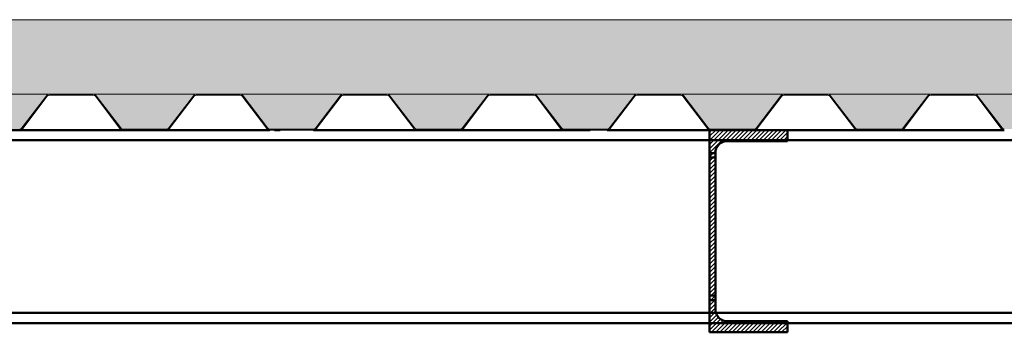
# Paper-space layout 'Layout1' of a CAD drawing. Extents: x -2 to 1243, y -36 to 596.
# Tile 28 of 132: x 332.02 to 353.47, y 152.68 to 159.48. Entities that reach past the tile are written whole.
import ezdxf

# ---------------------------------------------------------------- set-up
doc = ezdxf.new("R2010")
doc.units = 0
doc.linetypes.add('ACAD_ISO02W100', pattern=[15, 12, -3])
doc.linetypes.add('ACAD_ISO04W100', pattern=[30.5, 24, -3, 0.5, -3])
for name, color, linetype, lineweight in [('SS_2.ET-HALA_TaO-VESTAVBA_A1÷B2-P.NOSNIK', 172, 'CONTINUOUS', 50), ('SS_2.ET-HALA_TaO-VESTAVBA_A1÷B2-PODLAHA', 9, 'CONTINUOUS', 5), ('SS_2.ET-HALA_TaO-VESTAVBA_A1÷B2-TRAPEZ.PLECH', 153, 'CONTINUOUS', 18), ('SS_SRAFY', 8, 'CONTINUOUS', 18)]:
    doc.layers.add(name, color=color, linetype=linetype, lineweight=lineweight)
pattern_1 = [(45, (194.3423, 60.282), (-0.8980256, 0.8980256), []), (45, (195.2403, 60.282), (-0.8980256, 0.8980256), [1.5875, -0.3175, 0, -0.3175])]

psp = doc.layouts.get("Layout1")

# ---------------------------------------------------------------- hatches: boundary and pattern name
at = {"layer": 'SS_2.ET-HALA_TaO-VESTAVBA_A1÷B2-PODLAHA'}
h = psp.add_hatch(dxfattribs=at)
h.set_pattern_fill('ANSI35', color=252, scale=0.2, style=0)
h.set_pattern_definition(pattern_1)
h.paths.add_polyline_path([(398.1123, 159.482), (83.1423, 159.482), (83.1423, 157.862), (398.1123, 157.862)], flags=0)
h = psp.add_hatch(dxfattribs=at)
h.set_pattern_fill('ANSI35', color=252, scale=0.2, style=0)
h.set_pattern_definition(pattern_1)
h.paths.add_polyline_path([(396.6652, 157.862), (394.4202, 157.862, -0.2326123), (394.4835, 157.8291), (395.0183, 157.1277, 0.239242), (395.0686, 157.1034), (396.0184, 157.1034, 0.2392421), (396.0663, 157.1277), (396.6011, 157.8291, -0.2266449)], flags=0)
h.paths.add_polyline_path([(393.4652, 157.862), (391.2202, 157.862, -0.2326123), (391.2835, 157.8291), (391.8183, 157.1277, 0.239242), (391.8686, 157.1034), (392.8184, 157.1034, 0.2392421), (392.8663, 157.1277), (393.4011, 157.8291, -0.2266449)], flags=0)
h.paths.add_polyline_path([(390.2652, 157.862), (388.0202, 157.862, -0.2326123), (388.0835, 157.8291), (388.6183, 157.1277, 0.239242), (388.6686, 157.1034), (389.6184, 157.1034, 0.2301971), (389.6663, 157.1277), (390.2011, 157.8291, -0.2266449)], flags=0)
h.paths.add_polyline_path([(387.0652, 157.862), (384.8202, 157.862, -0.2326123), (384.8835, 157.8291), (385.4183, 157.1277, 0.239242), (385.4686, 157.1034), (386.4184, 157.1034, 0.2392421), (386.4663, 157.1277), (387.0011, 157.8291, -0.2266449)], flags=0)
h.paths.add_polyline_path([(383.8652, 157.862), (381.6202, 157.862, -0.2326123), (381.6835, 157.8291), (382.2183, 157.1277, 0.239242), (382.2686, 157.1034), (383.2184, 157.1034, 0.2392421), (383.2663, 157.1277), (383.8011, 157.8291, -0.2266449)], flags=0)
h.paths.add_polyline_path([(380.6652, 157.862), (378.4202, 157.862, -0.2326123), (378.4835, 157.8291), (379.0183, 157.1277, 0.239242), (379.0686, 157.1034), (380.0184, 157.1034, 0.2392421), (380.0663, 157.1277), (380.6011, 157.8291, -0.2266449)], flags=0)
h.paths.add_polyline_path([(377.4652, 157.862), (375.2202, 157.862, -0.2326123), (375.2835, 157.8291), (375.8183, 157.1277, 0.239242), (375.8686, 157.1034), (376.8184, 157.1034, 0.2301971), (376.8663, 157.1277), (377.4011, 157.8291, -0.2266449)], flags=0)
h.paths.add_polyline_path([(374.2652, 157.862), (372.0202, 157.862, -0.2326123), (372.0835, 157.8291), (372.6183, 157.1277, 0.239242), (372.6686, 157.1034), (373.6184, 157.1034, 0.2392421), (373.6663, 157.1277), (374.2011, 157.8291, -0.2266449)], flags=0)
h.paths.add_polyline_path([(371.0652, 157.862), (368.8202, 157.862, -0.2326123), (368.8835, 157.8291), (369.4183, 157.1277, 0.239242), (369.4686, 157.1034), (370.4184, 157.1034, 0.2392421), (370.4663, 157.1277), (371.0011, 157.8291, -0.2266449)], flags=0)
h.paths.add_polyline_path([(367.8652, 157.862), (365.6202, 157.862, -0.2326123), (365.6835, 157.8291), (366.2183, 157.1277, 0.239242), (366.2686, 157.1034), (367.2184, 157.1034, 0.2392421), (367.2663, 157.1277), (367.8011, 157.8291, -0.2266449)], flags=0)
h.paths.add_polyline_path([(364.6652, 157.862), (362.4202, 157.862, -0.2326123), (362.4835, 157.8291), (363.0183, 157.1277, 0.239242), (363.0686, 157.1034), (364.0184, 157.1034, 0.2301971), (364.0663, 157.1277), (364.6011, 157.8291, -0.2266449)], flags=0)
h.paths.add_polyline_path([(361.4652, 157.862), (359.2202, 157.862, -0.2326123), (359.2835, 157.8291), (359.8183, 157.1277, 0.239242), (359.8686, 157.1034), (360.8184, 157.1034, 0.2392421), (360.8663, 157.1277), (361.4011, 157.8291, -0.2266449)], flags=0)
h.paths.add_polyline_path([(358.2652, 157.862), (356.0202, 157.862, -0.2326123), (356.0835, 157.8291), (356.6183, 157.1277, 0.239242), (356.6686, 157.1034), (357.6184, 157.1034, 0.2392421), (357.6663, 157.1277), (358.2011, 157.8291, -0.2266449)], flags=0)
h.paths.add_polyline_path([(355.0652, 157.862), (352.8202, 157.862, -0.2326123), (352.8835, 157.8291), (353.4183, 157.1277, 0.239242), (353.4686, 157.1034), (354.4184, 157.1034, 0.2392421), (354.4663, 157.1277), (355.0011, 157.8291, -0.2266449)], flags=0)
h.paths.add_polyline_path([(351.8652, 157.862), (349.6202, 157.862, -0.2326123), (349.6835, 157.8291), (350.2183, 157.1277, 0.239242), (350.2686, 157.1034), (351.2184, 157.1034, 0.2301971), (351.2663, 157.1277), (351.8011, 157.8291, -0.2266449)], flags=0)
h.paths.add_polyline_path([(348.6652, 157.862), (346.4202, 157.862, -0.2326123), (346.4835, 157.8291), (347.0183, 157.1277, 0.239242), (347.0686, 157.1034), (348.0184, 157.1034, 0.2392421), (348.0663, 157.1277), (348.6011, 157.8291, -0.2266449)], flags=0)
h.paths.add_polyline_path([(345.4652, 157.862), (343.2202, 157.862, -0.2326123), (343.2835, 157.8291), (343.8183, 157.1277, 0.239242), (343.8686, 157.1034), (344.8184, 157.1034, 0.2392421), (344.8663, 157.1277), (345.4011, 157.8291, -0.2266449)], flags=0)
h.paths.add_polyline_path([(342.2652, 157.862), (340.0202, 157.862, -0.2326123), (340.0835, 157.8291), (340.6183, 157.1277, 0.239242), (340.6686, 157.1034), (341.6184, 157.1034, 0.2392421), (341.6663, 157.1277), (342.2011, 157.8291, -0.2266449)], flags=0)
h.paths.add_polyline_path([(339.0652, 157.862), (336.8202, 157.862, -0.2326123), (336.8835, 157.8291), (337.4183, 157.1277, 0.239242), (337.4686, 157.1034), (338.4184, 157.1034, 0.2301971), (338.4663, 157.1277), (339.0011, 157.8291, -0.2266449)], flags=0)
h.paths.add_polyline_path([(335.8652, 157.862), (333.6202, 157.862, -0.2326123), (333.6835, 157.8291), (334.2183, 157.1277, 0.239242), (334.2686, 157.1034), (335.2184, 157.1034, 0.2392421), (335.2663, 157.1277), (335.8011, 157.8291, -0.2266449)], flags=0)
h.paths.add_polyline_path([(332.6652, 157.862), (330.4202, 157.862, -0.2326123), (330.4835, 157.8291), (331.0183, 157.1277, 0.239242), (331.0686, 157.1034), (332.0184, 157.1034, 0.2392421), (332.0663, 157.1277), (332.6011, 157.8291, -0.2266449)], flags=0)
h.paths.add_polyline_path([(329.4652, 157.862), (327.2202, 157.862, -0.2326123), (327.2835, 157.8291), (327.8183, 157.1277, 0.239242), (327.8686, 157.1034), (328.8184, 157.1034, 0.2392421), (328.8663, 157.1277), (329.4011, 157.8291, -0.2266449)], flags=0)
h.paths.add_polyline_path([(326.2652, 157.862), (324.0202, 157.862, -0.2326123), (324.0835, 157.8291), (324.6183, 157.1277, 0.239242), (324.6686, 157.1034), (325.6184, 157.1034, 0.2301971), (325.6663, 157.1277), (326.2011, 157.8291, -0.2266449)], flags=0)
h.paths.add_polyline_path([(323.0652, 157.862), (320.8202, 157.862, -0.2326123), (320.8835, 157.8291), (321.4183, 157.1277, 0.239242), (321.4686, 157.1034), (322.4184, 157.1034, 0.2392421), (322.4663, 157.1277), (323.0011, 157.8291, -0.2266449)], flags=0)
h.paths.add_polyline_path([(319.8652, 157.862), (317.6202, 157.862, -0.2326123), (317.6835, 157.8291), (318.2183, 157.1277, 0.239242), (318.2686, 157.1034), (319.2184, 157.1034, 0.2392421), (319.2663, 157.1277), (319.8011, 157.8291, -0.2266449)], flags=0)
h.paths.add_polyline_path([(316.6652, 157.862), (314.4202, 157.862, -0.2326123), (314.4835, 157.8291), (315.0183, 157.1277, 0.239242), (315.0686, 157.1034), (316.0184, 157.1034, 0.2392421), (316.0663, 157.1277), (316.6011, 157.8291, -0.2266449)], flags=0)
h.paths.add_polyline_path([(303.8652, 157.862), (301.6202, 157.862, -0.2326123), (301.6835, 157.8291), (302.2183, 157.1277, 0.239242), (302.2686, 157.1034), (303.2184, 157.1034, 0.2392421), (303.2663, 157.1277), (303.8011, 157.8291, -0.2266449)], flags=0)
h.paths.add_polyline_path([(300.6652, 157.862), (298.4202, 157.862, -0.2326123), (298.4835, 157.8291), (299.0183, 157.1277, 0.239242), (299.0686, 157.1034), (300.0184, 157.1034, 0.2301971), (300.0663, 157.1277), (300.6011, 157.8291, -0.2266449)], flags=0)
h.paths.add_polyline_path([(297.4652, 157.862), (295.2202, 157.862, -0.2326123), (295.2835, 157.8291), (295.8183, 157.1277, 0.239242), (295.8686, 157.1034), (296.8184, 157.1034, 0.2392421), (296.8663, 157.1277), (297.4011, 157.8291, -0.2266449)], flags=0)
h.paths.add_polyline_path([(294.2652, 157.862), (292.0202, 157.862, -0.2326123), (292.0835, 157.8291), (292.6183, 157.1277, 0.239242), (292.6686, 157.1034), (293.6184, 157.1034, 0.2392421), (293.6663, 157.1277), (294.2011, 157.8291, -0.2266449)], flags=0)
h.paths.add_polyline_path([(291.0652, 157.862), (288.8202, 157.862, -0.2326123), (288.8835, 157.8291), (289.4183, 157.1277, 0.239242), (289.4686, 157.1034), (290.4184, 157.1034, 0.2392421), (290.4663, 157.1277), (291.0011, 157.8291, -0.2266449)], flags=0)
h.paths.add_polyline_path([(287.8652, 157.862), (285.6202, 157.862, -0.2326123), (285.6835, 157.8291), (286.2183, 157.1277, 0.239242), (286.2686, 157.1034), (287.2184, 157.1034, 0.2301971), (287.2663, 157.1277), (287.8011, 157.8291, -0.2266449)], flags=0)
h.paths.add_polyline_path([(284.6652, 157.862), (282.4202, 157.862, -0.2326123), (282.4835, 157.8291), (283.0183, 157.1277, 0.239242), (283.0686, 157.1034), (284.0184, 157.1034, 0.2392421), (284.0663, 157.1277), (284.6011, 157.8291, -0.2266449)], flags=0)
h.paths.add_polyline_path([(281.4652, 157.862), (279.2202, 157.862, -0.2326123), (279.2835, 157.8291), (279.8183, 157.1277, 0.239242), (279.8686, 157.1034), (280.8184, 157.1034, 0.2392421), (280.8663, 157.1277), (281.4011, 157.8291, -0.2266449)], flags=0)
h.paths.add_polyline_path([(278.2652, 157.862), (276.0202, 157.862, -0.2326123), (276.0835, 157.8291), (276.6183, 157.1277, 0.239242), (276.6686, 157.1034), (277.6184, 157.1034, 0.2392421), (277.6663, 157.1277), (278.2011, 157.8291, -0.2266449)], flags=0)
h.paths.add_polyline_path([(275.0652, 157.862), (272.8202, 157.862, -0.2326123), (272.8835, 157.8291), (273.4183, 157.1277, 0.239242), (273.4686, 157.1034), (274.4184, 157.1034, 0.2301971), (274.4663, 157.1277), (275.0011, 157.8291, -0.2266449)], flags=0)
h.paths.add_polyline_path([(271.8652, 157.862), (269.6202, 157.862, -0.2326123), (269.6835, 157.8291), (270.2183, 157.1277, 0.239242), (270.2686, 157.1034), (271.2184, 157.1034, 0.2392421), (271.2663, 157.1277), (271.8011, 157.8291, -0.2266449)], flags=0)
h.paths.add_polyline_path([(268.6652, 157.862), (266.4202, 157.862, -0.2326123), (266.4835, 157.8291), (267.0183, 157.1277, 0.239242), (267.0686, 157.1034), (268.0184, 157.1034, 0.2392421), (268.0663, 157.1277), (268.6011, 157.8291, -0.2266449)], flags=0)
h.paths.add_polyline_path([(265.4652, 157.862), (263.2202, 157.862, -0.2326123), (263.2835, 157.8291), (263.8183, 157.1277, 0.239242), (263.8686, 157.1034), (264.8184, 157.1034, 0.2392421), (264.8663, 157.1277), (265.4011, 157.8291, -0.2266449)], flags=0)
h.paths.add_polyline_path([(262.2652, 157.862), (260.0202, 157.862, -0.2326123), (260.0835, 157.8291), (260.6183, 157.1277, 0.239242), (260.6686, 157.1034), (261.6184, 157.1034, 0.2301971), (261.6663, 157.1277), (262.2011, 157.8291, -0.2266449)], flags=0)
h.paths.add_polyline_path([(259.0652, 157.862), (256.8202, 157.862, -0.2326123), (256.8835, 157.8291), (257.4183, 157.1277, 0.239242), (257.4686, 157.1034), (258.4184, 157.1034, 0.2392421), (258.4663, 157.1277), (259.0011, 157.8291, -0.2266449)], flags=0)
h.paths.add_polyline_path([(255.8652, 157.862), (253.6202, 157.862, -0.2326123), (253.6835, 157.8291), (254.2183, 157.1277, 0.239242), (254.2686, 157.1034), (255.2184, 157.1034, 0.2392421), (255.2663, 157.1277), (255.8011, 157.8291, -0.2266449)], flags=0)
h.paths.add_polyline_path([(252.6652, 157.862), (250.4202, 157.862, -0.2326123), (250.4835, 157.8291), (251.0183, 157.1277, 0.239242), (251.0686, 157.1034), (252.0184, 157.1034, 0.2392421), (252.0663, 157.1277), (252.6011, 157.8291, -0.2266449)], flags=0)
h.paths.add_polyline_path([(249.4652, 157.862), (247.2202, 157.862, -0.2326123), (247.2835, 157.8291), (247.8183, 157.1277, 0.239242), (247.8686, 157.1034), (248.8184, 157.1034, 0.2301971), (248.8663, 157.1277), (249.4011, 157.8291, -0.2266449)], flags=0)
h.paths.add_polyline_path([(246.2652, 157.862), (244.0202, 157.862, -0.2326123), (244.0835, 157.8291), (244.6183, 157.1277, 0.239242), (244.6686, 157.1034), (245.6184, 157.1034, 0.2392421), (245.6663, 157.1277), (246.2011, 157.8291, -0.2266449)], flags=0)
h.paths.add_polyline_path([(243.0652, 157.862), (240.8202, 157.862, -0.2326123), (240.8835, 157.8291), (241.4183, 157.1277, 0.239242), (241.4686, 157.1034), (242.4184, 157.1034, 0.2392421), (242.4663, 157.1277), (243.0011, 157.8291, -0.2266449)], flags=0)
h.paths.add_polyline_path([(239.8652, 157.862), (237.6202, 157.862, -0.2326123), (237.6835, 157.8291), (238.2183, 157.1277, 0.239242), (238.2686, 157.1034), (239.2184, 157.1034, 0.2392421), (239.2663, 157.1277), (239.8011, 157.8291, -0.2266449)], flags=0)
h.paths.add_polyline_path([(236.6652, 157.862), (234.4202, 157.862, -0.2326123), (234.4835, 157.8291), (235.0183, 157.1277, 0.239242), (235.0686, 157.1034), (236.0184, 157.1034, 0.2301971), (236.0663, 157.1277), (236.6011, 157.8291, -0.2266449)], flags=0)
h.paths.add_polyline_path([(233.4652, 157.862), (231.2202, 157.862, -0.2326123), (231.2835, 157.8291), (231.8183, 157.1277, 0.239242), (231.8686, 157.1034), (232.8184, 157.1034, 0.2392421), (232.8663, 157.1277), (233.4011, 157.8291, -0.2266449)], flags=0)
h.paths.add_polyline_path([(230.2652, 157.862), (228.0202, 157.862, -0.2326123), (228.0835, 157.8291), (228.6183, 157.1277, 0.239242), (228.6686, 157.1034), (229.6184, 157.1034, 0.2392421), (229.6663, 157.1277), (230.2011, 157.8291, -0.2266449)], flags=0)
h.paths.add_polyline_path([(227.0652, 157.862), (224.8202, 157.862, -0.2326123), (224.8835, 157.8291), (225.4183, 157.1277, 0.239242), (225.4686, 157.1034), (226.4184, 157.1034, 0.2392421), (226.4663, 157.1277), (227.0011, 157.8291, -0.2266449)], flags=0)
h.paths.add_polyline_path([(223.8652, 157.862), (221.6202, 157.862, -0.2326123), (221.6835, 157.8291), (222.2183, 157.1277, 0.239242), (222.2686, 157.1034), (223.2184, 157.1034, 0.2301971), (223.2663, 157.1277), (223.8011, 157.8291, -0.2266449)], flags=0)
h.paths.add_polyline_path([(220.6652, 157.862), (218.4202, 157.862, -0.2326123), (218.4835, 157.8291), (219.0183, 157.1277, 0.239242), (219.0686, 157.1034), (220.0184, 157.1034, 0.2392421), (220.0663, 157.1277), (220.6011, 157.8291, -0.2266449)], flags=0)
h.paths.add_polyline_path([(217.4652, 157.862), (215.2202, 157.862, -0.2326123), (215.2835, 157.8291), (215.8183, 157.1277, 0.239242), (215.8686, 157.1034), (216.8184, 157.1034, 0.2392421), (216.8663, 157.1277), (217.4011, 157.8291, -0.2266449)], flags=0)
h.paths.add_polyline_path([(214.2652, 157.862), (212.0202, 157.862, -0.2326123), (212.0835, 157.8291), (212.6183, 157.1277, 0.239242), (212.6686, 157.1034), (213.6184, 157.1034, 0.2392421), (213.6663, 157.1277), (214.2011, 157.8291, -0.2266449)], flags=0)
h.paths.add_polyline_path([(211.0652, 157.862), (208.8202, 157.862, -0.2326123), (208.8835, 157.8291), (209.4183, 157.1277, 0.239242), (209.4686, 157.1034), (210.4184, 157.1034, 0.2301971), (210.4663, 157.1277), (211.0011, 157.8291, -0.2266449)], flags=0)
h.paths.add_polyline_path([(207.8652, 157.862), (205.6202, 157.862, -0.2326123), (205.6835, 157.8291), (206.2183, 157.1277, 0.239242), (206.2686, 157.1034), (207.2184, 157.1034, 0.2392421), (207.2663, 157.1277), (207.8011, 157.8291, -0.2266449)], flags=0)
h.paths.add_polyline_path([(204.6652, 157.862), (202.4202, 157.862, -0.2326123), (202.4835, 157.8291), (203.0183, 157.1277, 0.239242), (203.0686, 157.1034), (204.0184, 157.1034, 0.2392421), (204.0663, 157.1277), (204.6011, 157.8291, -0.2266449)], flags=0)
h.paths.add_polyline_path([(201.4652, 157.862), (199.2202, 157.862, -0.2326123), (199.2835, 157.8291), (199.8183, 157.1277, 0.239242), (199.8686, 157.1034), (200.8184, 157.1034, 0.2392421), (200.8663, 157.1277), (201.4011, 157.8291, -0.2266449)], flags=0)
h.paths.add_polyline_path([(188.6652, 157.862), (186.4202, 157.862, -0.2326123), (186.4835, 157.8291), (187.0183, 157.1277, 0.239242), (187.0686, 157.1034), (188.0184, 157.1034, 0.2392421), (188.0663, 157.1277), (188.6011, 157.8291, -0.2266449)], flags=0)
h.paths.add_polyline_path([(185.4652, 157.862), (183.2202, 157.862, -0.2326123), (183.2835, 157.8291), (183.8183, 157.1277, 0.239242), (183.8686, 157.1034), (184.8184, 157.1034, 0.2301971), (184.8663, 157.1277), (185.4011, 157.8291, -0.2266449)], flags=0)
h.paths.add_polyline_path([(182.2652, 157.862), (180.0202, 157.862, -0.2326123), (180.0835, 157.8291), (180.6183, 157.1277, 0.239242), (180.6686, 157.1034), (181.6184, 157.1034, 0.2392421), (181.6663, 157.1277), (182.2011, 157.8291, -0.2266449)], flags=0)
h.paths.add_polyline_path([(179.0652, 157.862), (176.8202, 157.862, -0.2326123), (176.8835, 157.8291), (177.4183, 157.1277, 0.239242), (177.4686, 157.1034), (178.4184, 157.1034, 0.2392421), (178.4663, 157.1277), (179.0011, 157.8291, -0.2266449)], flags=0)
h.paths.add_polyline_path([(175.8652, 157.862), (173.6202, 157.862, -0.2326123), (173.6835, 157.8291), (174.2183, 157.1277, 0.239242), (174.2686, 157.1034), (175.2184, 157.1034, 0.2392421), (175.2663, 157.1277), (175.8011, 157.8291, -0.2266449)], flags=0)
h.paths.add_polyline_path([(172.6652, 157.862), (170.4202, 157.862, -0.2326123), (170.4835, 157.8291), (171.0183, 157.1277, 0.239242), (171.0686, 157.1034), (172.0184, 157.1034, 0.2301971), (172.0663, 157.1277), (172.6011, 157.8291, -0.2266449)], flags=0)
h.paths.add_polyline_path([(169.4652, 157.862), (167.2202, 157.862, -0.2326123), (167.2835, 157.8291), (167.8183, 157.1277, 0.239242), (167.8686, 157.1034), (168.8184, 157.1034, 0.2392421), (168.8663, 157.1277), (169.4011, 157.8291, -0.2266449)], flags=0)
h.paths.add_polyline_path([(166.2652, 157.862), (164.0202, 157.862, -0.2326123), (164.0835, 157.8291), (164.6183, 157.1277, 0.239242), (164.6686, 157.1034), (165.6184, 157.1034, 0.2392421), (165.6663, 157.1277), (166.2011, 157.8291, -0.2266449)], flags=0)
h.paths.add_polyline_path([(163.0652, 157.862), (160.8202, 157.862, -0.2326123), (160.8835, 157.8291), (161.4183, 157.1277, 0.239242), (161.4686, 157.1034), (162.4184, 157.1034, 0.2392421), (162.4663, 157.1277), (163.0011, 157.8291, -0.2266449)], flags=0)
h.paths.add_polyline_path([(159.8652, 157.862), (157.6202, 157.862, -0.2326123), (157.6835, 157.8291), (158.2183, 157.1277, 0.239242), (158.2686, 157.1034), (159.2184, 157.1034, 0.2301971), (159.2663, 157.1277), (159.8011, 157.8291, -0.2266449)], flags=0)
h.paths.add_polyline_path([(156.6652, 157.862), (154.4202, 157.862, -0.2326123), (154.4835, 157.8291), (155.0183, 157.1277, 0.239242), (155.0686, 157.1034), (156.0184, 157.1034, 0.2392421), (156.0663, 157.1277), (156.6011, 157.8291, -0.2266449)], flags=0)
h.paths.add_polyline_path([(153.4652, 157.862), (151.2202, 157.862, -0.2326123), (151.2835, 157.8291), (151.8183, 157.1277, 0.239242), (151.8686, 157.1034), (152.8184, 157.1034, 0.2392421), (152.8663, 157.1277), (153.4011, 157.8291, -0.2266449)], flags=0)
h.paths.add_polyline_path([(150.2652, 157.862), (148.0202, 157.862, -0.2326123), (148.0835, 157.8291), (148.6183, 157.1277, 0.239242), (148.6686, 157.1034), (149.6184, 157.1034, 0.2392421), (149.6663, 157.1277), (150.2011, 157.8291, -0.2266449)], flags=0)
h.paths.add_polyline_path([(147.0652, 157.862), (144.8202, 157.862, -0.2326123), (144.8835, 157.8291), (145.4183, 157.1277, 0.239242), (145.4686, 157.1034), (146.4184, 157.1034, 0.2301971), (146.4663, 157.1277), (147.0011, 157.8291, -0.2266449)], flags=0)
h.paths.add_polyline_path([(143.8652, 157.862), (141.6202, 157.862, -0.2326123), (141.6835, 157.8291), (142.2183, 157.1277, 0.239242), (142.2686, 157.1034), (143.2184, 157.1034, 0.2392421), (143.2663, 157.1277), (143.8011, 157.8291, -0.2266449)], flags=0)
h.paths.add_polyline_path([(140.6652, 157.862), (138.4202, 157.862, -0.2326123), (138.4835, 157.8291), (139.0183, 157.1277, 0.239242), (139.0686, 157.1034), (140.0184, 157.1034, 0.2392421), (140.0663, 157.1277), (140.6011, 157.8291, -0.2266449)], flags=0)
h.paths.add_polyline_path([(137.4652, 157.862), (135.2202, 157.862, -0.2326123), (135.2835, 157.8291), (135.8183, 157.1277, 0.239242), (135.8686, 157.1034), (136.8184, 157.1034, 0.2392421), (136.8663, 157.1277), (137.4011, 157.8291, -0.2266449)], flags=0)
h.paths.add_polyline_path([(134.2652, 157.862), (132.0202, 157.862, -0.2326123), (132.0835, 157.8291), (132.6183, 157.1277, 0.239242), (132.6686, 157.1034), (133.6184, 157.1034, 0.2301971), (133.6663, 157.1277), (134.2011, 157.8291, -0.2266449)], flags=0)
h.paths.add_polyline_path([(131.0652, 157.862), (128.8202, 157.862, -0.2326123), (128.8835, 157.8291), (129.4183, 157.1277, 0.239242), (129.4686, 157.1034), (130.4184, 157.1034, 0.2392421), (130.4663, 157.1277), (131.0011, 157.8291, -0.2266449)], flags=0)
h.paths.add_polyline_path([(127.8652, 157.862), (125.6202, 157.862, -0.2326123), (125.6835, 157.8291), (126.2183, 157.1277, 0.239242), (126.2686, 157.1034), (127.2184, 157.1034, 0.2392421), (127.2663, 157.1277), (127.8011, 157.8291, -0.2266449)], flags=0)
h.paths.add_polyline_path([(124.6652, 157.862), (122.4202, 157.862, -0.2326123), (122.4835, 157.8291), (123.0183, 157.1277, 0.239242), (123.0686, 157.1034), (124.0184, 157.1034, 0.2392421), (124.0663, 157.1277), (124.6011, 157.8291, -0.2266449)], flags=0)
h.paths.add_polyline_path([(121.4652, 157.862), (119.2202, 157.862, -0.2326123), (119.2835, 157.8291), (119.8183, 157.1277, 0.239242), (119.8686, 157.1034), (120.8184, 157.1034, 0.2301971), (120.8663, 157.1277), (121.4011, 157.8291, -0.2266449)], flags=0)
h.paths.add_polyline_path([(118.2652, 157.862), (116.0202, 157.862, -0.2326123), (116.0835, 157.8291), (116.6183, 157.1277, 0.239242), (116.6686, 157.1034), (117.6184, 157.1034, 0.2392421), (117.6663, 157.1277), (118.2011, 157.8291, -0.2266449)], flags=0)
h.paths.add_polyline_path([(115.0652, 157.862), (112.8202, 157.862, -0.2326123), (112.8835, 157.8291), (113.4183, 157.1277, 0.239242), (113.4686, 157.1034), (114.4184, 157.1034, 0.2392421), (114.4663, 157.1277), (115.0011, 157.8291, -0.2266449)], flags=0)
h.paths.add_polyline_path([(111.8652, 157.862), (109.6202, 157.862, -0.2326123), (109.6835, 157.8291), (110.2183, 157.1277, 0.239242), (110.2686, 157.1034), (111.2184, 157.1034, 0.2392421), (111.2663, 157.1277), (111.8011, 157.8291, -0.2266449)], flags=0)
h.paths.add_polyline_path([(108.6652, 157.862), (106.4202, 157.862, -0.2326123), (106.4835, 157.8291), (107.0183, 157.1277, 0.239242), (107.0686, 157.1034), (108.0184, 157.1034, 0.2301971), (108.0663, 157.1277), (108.6011, 157.8291, -0.2266449)], flags=0)
h.paths.add_polyline_path([(105.4652, 157.862), (103.2202, 157.862, -0.2326123), (103.2835, 157.8291), (103.8183, 157.1277, 0.239242), (103.8686, 157.1034), (104.8184, 157.1034, 0.2392421), (104.8663, 157.1277), (105.4011, 157.8291, -0.2266449)], flags=0)
h.paths.add_polyline_path([(102.2652, 157.862), (100.0202, 157.862, -0.2326123), (100.0835, 157.8291), (100.6183, 157.1277, 0.239242), (100.6686, 157.1034), (101.6184, 157.1034, 0.2392421), (101.6663, 157.1277), (102.2011, 157.8291, -0.2266449)], flags=0)
h.paths.add_polyline_path([(99.0652, 157.862), (96.8202, 157.862, -0.2326123), (96.8835, 157.8291), (97.4183, 157.1277, 0.239242), (97.4686, 157.1034), (98.4184, 157.1034, 0.2392421), (98.4663, 157.1277), (99.0011, 157.8291, -0.2266449)], flags=0)
h.paths.add_polyline_path([(95.8652, 157.862), (93.6202, 157.862, -0.2326123), (93.6835, 157.8291), (94.2183, 157.1277, 0.239242), (94.2686, 157.1034), (95.2184, 157.1034, 0.2301971), (95.2663, 157.1277), (95.8011, 157.8291, -0.2266449)], flags=0)
h.paths.add_polyline_path([(398.1123, 157.2668), (398.1123, 157.862), (397.6202, 157.862, -0.2326123), (397.6835, 157.8291)], flags=0)
h.paths.add_polyline_path([(195.0652, 157.862), (192.8202, 157.862, -0.2326123), (192.8835, 157.8291), (193.4183, 157.1277, 0.239242), (193.4686, 157.1034), (194.4184, 157.1034, 0.2392421), (194.4663, 157.1277), (195.0011, 157.8291, -0.2266449)], flags=0)
h.paths.add_polyline_path([(308.6686, 157.1034), (309.6184, 157.1034, 0.2392421), (309.6663, 157.1277), (310.2011, 157.8291, -0.2266449), (310.2652, 157.862), (308.0202, 157.862, -0.2326123), (308.0835, 157.8291), (308.6183, 157.1277, 0.239242)], flags=0)
h.paths.add_polyline_path([(90.4835, 157.8291), (91.0183, 157.1277, 0.239242), (91.0686, 157.1034), (92.0184, 157.1034, 0.2392421), (92.0663, 157.1277), (92.6011, 157.8291, -0.2266449), (92.6652, 157.862), (90.4202, 157.862, -0.2326123)], flags=0)
h.paths.add_polyline_path([(89.4652, 157.862), (87.2202, 157.862, -0.2326123), (87.2835, 157.8291), (87.8183, 157.1277, 0.239242), (87.8686, 157.1034), (88.8184, 157.1034, 0.2392421), (88.8663, 157.1277), (89.4011, 157.8291, -0.2266449)], flags=0)
h.paths.add_polyline_path([(86.2652, 157.862), (84.0202, 157.862, -0.2326123), (84.0835, 157.8291), (84.6183, 157.1277, 0.239242), (84.6686, 157.1034), (85.6184, 157.1034, 0.2392421), (85.6663, 157.1277), (86.2011, 157.8291, -0.2266449)], flags=0)
h.paths.add_polyline_path([(197.6663, 157.1277), (198.2011, 157.8291, -0.2266449), (198.2652, 157.862), (196.0202, 157.862, -0.2326123), (196.0835, 157.8291), (196.6183, 157.1277, 0.239242), (196.6686, 157.1034), (197.6184, 157.1034, 0.2301971)], flags=0)
h.paths.add_polyline_path([(191.8652, 157.862), (189.6202, 157.862, -0.2326123), (189.6835, 157.8291), (190.2183, 157.1277, 0.239242), (190.2686, 157.1034), (191.2184, 157.1034, 0.2392421), (191.2663, 157.1277), (191.8011, 157.8291, -0.2266449)], flags=0)
h.paths.add_polyline_path([(311.2835, 157.8291), (311.8183, 157.1277, 0.239242), (311.8686, 157.1034), (312.8184, 157.1034, 0.2301971), (312.8663, 157.1277), (313.4011, 157.8291, -0.2266449), (313.4652, 157.862), (311.2202, 157.862, -0.2326123)], flags=0)
h.paths.add_polyline_path([(305.4686, 157.1034), (306.4184, 157.1034, 0.2392421), (306.4663, 157.1277), (307.0011, 157.8291, -0.2266449), (307.0652, 157.862), (304.8202, 157.862, -0.2326123), (304.8835, 157.8291), (305.4183, 157.1277, 0.239242)], flags=0)
at = {"layer": 'SS_SRAFY'}
h = psp.add_hatch(dxfattribs=at)
h.set_pattern_fill('ANSI31', color=5, scale=0.02, style=0)
h.set_pattern_definition([(45, (194.34228, 60.281964), (-0.04490128, 0.04490128), [])])
h.paths.add_polyline_path([(347.0423, 152.682), (348.7423, 152.682), (348.7423, 152.922), (347.4323, 152.922, -0.4142136), (347.1723, 153.182), (347.1723, 156.582, -0.4142136), (347.4323, 156.842), (348.7423, 156.842), (348.7423, 157.082), (347.0423, 157.082)], flags=0)

# ---------------------------------------------------------------- linework, layer by layer
at = {"layer": 'SS_2.ET-HALA_TaO-VESTAVBA_A1÷B2-P.NOSNIK', "color": 7, "linetype": 'ACAD_ISO04W100', "ltscale": 0.25}
psp.add_line((307.9423, 157.082), (421.6423, 157.082), dxfattribs=at)
psp.add_line((307.9423, 157.082), (421.6423, 157.082), dxfattribs=at)
at = {"layer": 'SS_2.ET-HALA_TaO-VESTAVBA_A1÷B2-P.NOSNIK', "color": 1, "linetype": 'Continuous', "ltscale": 0.25}
for p, q in [((332.0184, 157.082), (334.2661, 157.082)), ((335.2184, 157.082), (337.4661, 157.082)), ((338.4184, 157.082), (340.6661, 157.082)), ((341.6184, 157.082), (343.8661, 157.082)), ((344.8184, 157.082), (347.0423, 157.082)), ((347.0423, 157.082), (348.7423, 157.082)), ((347.0423, 157.082), (347.0423, 152.682)), ((348.7423, 157.082), (350.2661, 157.082)), ((348.7423, 156.842), (348.7423, 157.082)), ((351.2184, 157.082), (353.4661, 157.082)), ((313.2423, 156.862), (347.0423, 156.862)), ((347.4323, 156.842), (348.7423, 156.842)), ((348.7423, 156.862), (380.7423, 156.862)), ((347.1723, 153.182), (347.1723, 156.582)), ((311.7054, 153.102), (347.0423, 153.102)), ((347.2054, 153.102), (382.2791, 153.102)), ((313.2423, 152.882), (347.0423, 152.882)), ((348.7423, 152.922), (347.4323, 152.922)), ((348.7423, 152.682), (348.7423, 152.922)), ((348.7423, 152.882), (380.7423, 152.882)), ((347.0423, 152.682), (348.7423, 152.682))]:
    psp.add_line(p, q, dxfattribs=at)
at = {"layer": 'SS_2.ET-HALA_TaO-VESTAVBA_A1÷B2-P.NOSNIK', "color": 3, "linetype": 'ACAD_ISO02W100', "ltscale": 0.25}
for p, q in [((347.0423, 156.862), (348.7423, 156.862)), ((347.1723, 156.582), (347.0423, 156.582)), ((347.1723, 156.482), (347.0423, 156.482)), ((347.0423, 153.482), (347.1723, 153.482)), ((347.0423, 153.382), (347.1723, 153.382)), ((347.0423, 153.102), (347.2054, 153.102)), ((347.0423, 152.882), (348.7423, 152.882))]:
    psp.add_line(p, q, dxfattribs=at)
at = {"layer": 'SS_2.ET-HALA_TaO-VESTAVBA_A1÷B2-P.NOSNIK', "color": 1, "linetype": 'Continuous', "ltscale": 0.25, "extrusion": (-1.40106e-13, 5.80189e-14, -1)}
psp.add_arc((-347.4323, 156.582), 0.26, 0, 90, dxfattribs=at)
at = {"layer": 'SS_2.ET-HALA_TaO-VESTAVBA_A1÷B2-P.NOSNIK', "color": 1, "linetype": 'Continuous', "ltscale": 0.25, "extrusion": (-1.40106e-13, -5.78965e-14, -1)}
psp.add_arc((-347.4323, 153.182), 0.26, 270, 0, dxfattribs=at)
at = {"layer": 'SS_2.ET-HALA_TaO-VESTAVBA_A1÷B2-PODLAHA', "color": 9, "linetype": 'Continuous', "ltscale": 0.25}
for p, q in [((398.1123, 159.482), (83.1423, 159.482)), ((398.1123, 157.862), (83.1423, 157.862)), ((332.0663, 157.1277), (332.6011, 157.8291)), ((335.2663, 157.1277), (335.8011, 157.8291)), ((339.0011, 157.8291), (338.4663, 157.1277)), ((341.6663, 157.1277), (342.2011, 157.8291)), ((344.8663, 157.1277), (345.4011, 157.8291)), ((348.0663, 157.1277), (348.6011, 157.8291)), ((351.8011, 157.8291), (351.2663, 157.1277)), ((344.8184, 157.1034), (343.8661, 157.1034)), ((348.0184, 157.1034), (347.0661, 157.1034)), ((351.2184, 157.1034), (350.2661, 157.1034))]:
    psp.add_line(p, q, dxfattribs=at)
at = {"layer": 'SS_2.ET-HALA_TaO-VESTAVBA_A1÷B2-PODLAHA', "color": 9, "linetype": 'Continuous', "ltscale": 0.25, "extrusion": (-1.83697e-16, 6.12323e-17, -1)}
for centre, start in [((-332.6676, 157.7784), 37.32743), ((-339.0676, 157.7784), 37.32746), ((-342.2676, 157.7784), 37.32742), ((-345.4676, 157.7784), 37.32746)]:
    psp.add_arc(centre, 0.0836, start, 88.98538, dxfattribs=at)
at = {"layer": 'SS_2.ET-HALA_TaO-VESTAVBA_A1÷B2-PODLAHA', "color": 9, "linetype": 'Continuous', "ltscale": 0.25, "extrusion": (-3.28586e-13, 2.87188e-13, -1)}
for centre, start in [((-335.8676, 157.7784), 37.32742), ((-351.8676, 157.7784), 37.32743)]:
    psp.add_arc(centre, 0.0836, start, 88.98538, dxfattribs=at)
at = {"layer": 'SS_2.ET-HALA_TaO-VESTAVBA_A1÷B2-PODLAHA', "color": 9, "linetype": 'Continuous', "ltscale": 0.25}
for centre, radius, start, end in [((343.2184, 157.7812), 0.0807, 36.34533, 89.96573), ((346.4184, 157.7812), 0.0807, 36.34533, 89.96574), ((349.6184, 157.7812), 0.0807, 36.34533, 89.96573), ((334.2674, 157.1651), 0.0617, 217.3274, 268.85395), ((337.4674, 157.1651), 0.0617, 217.3274, 268.85395), ((338.4174, 157.1648), 0.0613, 270.98235, 322.8363), ((340.6674, 157.1651), 0.0617, 217.32743, 268.85395), ((341.6184, 157.1627), 0.0593, 270.00002, 323.81866), ((343.8674, 157.1651), 0.0617, 217.32742, 268.85395), ((344.8184, 157.1627), 0.0593, 270.00002, 323.81866), ((347.0674, 157.1651), 0.0617, 217.32742, 268.85395), ((348.0184, 157.1627), 0.0593, 270.00002, 323.81866), ((350.2674, 157.1651), 0.0617, 217.32742, 268.85395), ((351.2174, 157.1648), 0.0613, 270.98235, 322.8363), ((353.4674, 157.1651), 0.0617, 217.32742, 268.85395)]:
    psp.add_arc(centre, radius, start, end, dxfattribs=at)
at = {"layer": 'SS_2.ET-HALA_TaO-VESTAVBA_A1÷B2-PODLAHA', "color": 9, "linetype": 'Continuous', "ltscale": 0.25, "extrusion": (3.28218e-13, -2.87066e-13, -1)}
psp.add_arc((-348.6676, 157.7784), 0.0836, 37.32742, 88.98538, dxfattribs=at)
at = {"layer": 'SS_2.ET-HALA_TaO-VESTAVBA_A1÷B2-TRAPEZ.PLECH', "color": 5, "linetype": 'Continuous', "ltscale": 0.25}
for p, q in [((332.7423, 157.862), (332.7423, 157.8405)), ((333.5423, 157.8405), (333.5423, 157.862)), ((351.9423, 157.862), (351.9423, 157.8405)), ((352.7423, 157.8405), (352.7423, 157.862)), ((332.6011, 157.8291), (332.0663, 157.1277)), ((332.0834, 157.1148), (332.6183, 157.8162)), ((332.6661, 157.8405), (333.5423, 157.8405)), ((333.5423, 157.8405), (333.6184, 157.8405)), ((333.6663, 157.8162), (334.2011, 157.1148)), ((334.2183, 157.1277), (333.6834, 157.8291)), ((335.8011, 157.8291), (335.2663, 157.1277)), ((335.2834, 157.1148), (335.8183, 157.8162)), ((335.8661, 157.8405), (336.8184, 157.8405)), ((336.8663, 157.8162), (337.4011, 157.1148)), ((337.4183, 157.1277), (336.8834, 157.8291)), ((338.4834, 157.1148), (339.0183, 157.8162)), ((339.0661, 157.8405), (340.0184, 157.8405)), ((340.0663, 157.8162), (340.6011, 157.1148)), ((340.6183, 157.1277), (340.0834, 157.8291)), ((341.6834, 157.1148), (342.2183, 157.8162)), ((342.2661, 157.8405), (343.2184, 157.8405)), ((343.2663, 157.8162), (343.8011, 157.1148)), ((343.8183, 157.1277), (343.2834, 157.8291)), ((344.8834, 157.1148), (345.4183, 157.8162)), ((345.4661, 157.8405), (346.4184, 157.8405)), ((346.4663, 157.8162), (347.0011, 157.1148)), ((347.0183, 157.1277), (346.4834, 157.8291)), ((348.0834, 157.1148), (348.6183, 157.8162)), ((348.6661, 157.8405), (349.6184, 157.8405)), ((349.6663, 157.8162), (350.2011, 157.1148)), ((350.2183, 157.1277), (349.6834, 157.8291)), ((351.2834, 157.1148), (351.8183, 157.8162)), ((351.8661, 157.8405), (352.7423, 157.8405)), ((352.7423, 157.8405), (352.8184, 157.8405)), ((352.8663, 157.8162), (353.4011, 157.1148)), ((353.4183, 157.1277), (352.8834, 157.8291)), ((335.2184, 157.1034), (334.2661, 157.1034)), ((334.2661, 157.082), (335.2184, 157.082)), ((338.4184, 157.1034), (337.4661, 157.1034)), ((337.4661, 157.082), (338.4184, 157.082)), ((341.6184, 157.1034), (340.6661, 157.1034)), ((340.6661, 157.082), (341.6184, 157.082)), ((343.8661, 157.082), (344.8184, 157.082)), ((350.2661, 157.082), (351.2184, 157.082))]:
    psp.add_line(p, q, dxfattribs=at)
for centre, radius, start, end in [((332.6661, 157.7812), 0.0807, 90, 143.65479), ((333.6184, 157.7812), 0.0807, 36.34521, 90), ((335.8661, 157.7812), 0.0807, 90, 143.65479), ((336.8184, 157.7812), 0.0807, 36.34521, 90), ((339.0661, 157.7812), 0.0807, 90, 143.65479), ((340.0184, 157.7812), 0.0807, 36.34521, 90), ((342.2661, 157.7812), 0.0807, 90, 143.65479), ((345.4661, 157.7812), 0.0807, 90, 143.65479), ((348.6661, 157.7812), 0.0807, 90, 143.65479), ((351.8661, 157.7812), 0.0807, 90, 143.65479), ((352.8184, 157.7812), 0.0807, 36.34521, 90), ((332.0184, 157.1627), 0.0593, 270.00002, 323.81847), ((332.0184, 157.1627), 0.0807, 270, 323.65479), ((334.2661, 157.1627), 0.0807, 216.34521, 270), ((335.2184, 157.1627), 0.0593, 270.00002, 323.81847), ((335.2184, 157.1627), 0.0807, 270, 323.65479), ((337.4661, 157.1627), 0.0807, 216.34521, 270), ((338.4184, 157.1627), 0.0807, 270, 323.65479), ((340.6661, 157.1627), 0.0807, 216.34521, 270), ((341.6184, 157.1627), 0.0807, 270, 323.65479), ((343.8661, 157.1627), 0.0807, 216.34521, 270), ((344.8184, 157.1627), 0.0807, 270, 323.65479), ((347.0661, 157.1627), 0.0807, 216.34521, 270), ((348.0184, 157.1627), 0.0807, 270, 323.65479), ((350.2661, 157.1627), 0.0807, 216.34521, 270), ((351.2184, 157.1627), 0.0807, 270, 323.65479), ((353.4661, 157.1627), 0.0807, 216.34521, 270)]:
    psp.add_arc(centre, radius, start, end, dxfattribs=at)
at = {"layer": 'SS_2.ET-HALA_TaO-VESTAVBA_A1÷B2-TRAPEZ.PLECH', "color": 5, "linetype": 'Continuous', "ltscale": 0.25, "extrusion": (1.40204e-12, -1.2014e-12, -1)}
for centre in [(-332.6661, 157.7812), (-335.8661, 157.7812)]:
    psp.add_arc(centre, 0.0593, 36.18153, 90, dxfattribs=at)
at = {"layer": 'SS_2.ET-HALA_TaO-VESTAVBA_A1÷B2-TRAPEZ.PLECH', "color": 5, "linetype": 'Continuous', "ltscale": 0.25, "extrusion": (-1.27119e-12, -3.06841e-12, -1)}
for centre in [(-333.6184, 157.7812), (-352.8184, 157.7812)]:
    psp.add_arc(centre, 0.0593, 90, 143.81847, dxfattribs=at)
at = {"layer": 'SS_2.ET-HALA_TaO-VESTAVBA_A1÷B2-TRAPEZ.PLECH', "color": 5, "linetype": 'Continuous', "ltscale": 0.25, "extrusion": (-7.62785e-13, -1.84102e-12, -1)}
psp.add_arc((-336.8184, 157.7812), 0.0593, 90, 143.81847, dxfattribs=at)
at = {"layer": 'SS_2.ET-HALA_TaO-VESTAVBA_A1÷B2-TRAPEZ.PLECH', "color": 5, "linetype": 'Continuous', "ltscale": 0.25, "extrusion": (4.67224e-13, -4.00425e-13, -1)}
psp.add_arc((-339.0661, 157.7812), 0.0593, 36.18153, 90, dxfattribs=at)
at = {"layer": 'SS_2.ET-HALA_TaO-VESTAVBA_A1÷B2-TRAPEZ.PLECH', "color": 5, "linetype": 'Continuous', "ltscale": 0.25, "extrusion": (-1.83697e-16, 6.12323e-17, -1)}
psp.add_arc((-340.0184, 157.7812), 0.0593, 90, 143.81847, dxfattribs=at)
at = {"layer": 'SS_2.ET-HALA_TaO-VESTAVBA_A1÷B2-TRAPEZ.PLECH', "color": 5, "linetype": 'Continuous', "ltscale": 0.25, "extrusion": (-4.67592e-13, 4.00548e-13, -1)}
psp.add_arc((-342.2661, 157.7812), 0.0593, 36.18153, 90, dxfattribs=at)
at = {"layer": 'SS_2.ET-HALA_TaO-VESTAVBA_A1÷B2-TRAPEZ.PLECH', "color": 5, "linetype": 'Continuous', "ltscale": 0.25, "extrusion": (7.62418e-13, 1.84114e-12, -1)}
psp.add_arc((-343.2184, 157.7812), 0.0593, 90, 143.81847, dxfattribs=at)
at = {"layer": 'SS_2.ET-HALA_TaO-VESTAVBA_A1÷B2-TRAPEZ.PLECH', "color": 5, "linetype": 'Continuous', "ltscale": 0.25, "extrusion": (-2.33722e-12, 2.00249e-12, -1)}
psp.add_arc((-345.4661, 157.7812), 0.0593, 36.18153, 90, dxfattribs=at)
at = {"layer": 'SS_2.ET-HALA_TaO-VESTAVBA_A1÷B2-TRAPEZ.PLECH', "color": 5, "linetype": 'Continuous', "ltscale": 0.25, "extrusion": (1.27082e-12, 3.06853e-12, -1)}
psp.add_arc((-346.4184, 157.7812), 0.0593, 90, 143.81847, dxfattribs=at)
at = {"layer": 'SS_2.ET-HALA_TaO-VESTAVBA_A1÷B2-TRAPEZ.PLECH', "color": 5, "linetype": 'Continuous', "ltscale": 0.25, "extrusion": (-3.27204e-12, 2.80347e-12, -1)}
psp.add_arc((-348.6661, 157.7812), 0.0593, 36.18153, 90, dxfattribs=at)
at = {"layer": 'SS_2.ET-HALA_TaO-VESTAVBA_A1÷B2-TRAPEZ.PLECH', "color": 5, "linetype": 'Continuous', "ltscale": 0.25, "extrusion": (1.77922e-12, 4.29592e-12, -1)}
psp.add_arc((-349.6184, 157.7812, 0), 0.0593, 90, 143.81847, dxfattribs=at)
at = {"layer": 'SS_2.ET-HALA_TaO-VESTAVBA_A1÷B2-TRAPEZ.PLECH', "color": 5, "linetype": 'Continuous', "ltscale": 0.25, "extrusion": (-4.20686e-12, 3.60444e-12, -1)}
psp.add_arc((-351.8661, 157.7812), 0.0593, 36.18153, 90, dxfattribs=at)
at = {"layer": 'SS_2.ET-HALA_TaO-VESTAVBA_A1÷B2-TRAPEZ.PLECH', "color": 5, "linetype": 'Continuous', "ltscale": 0.25, "extrusion": (2.33686e-12, 2.00249e-12, -1)}
psp.add_arc((-334.2661, 157.1627, 0), 0.0593, 270, 323.81847, dxfattribs=at)
at = {"layer": 'SS_2.ET-HALA_TaO-VESTAVBA_A1÷B2-TRAPEZ.PLECH', "color": 5, "linetype": 'Continuous', "ltscale": 0.25, "extrusion": (1.40204e-12, 1.20152e-12, -1)}
psp.add_arc((-337.4661, 157.1627), 0.0593, 270, 323.81847, dxfattribs=at)
at = {"layer": 'SS_2.ET-HALA_TaO-VESTAVBA_A1÷B2-TRAPEZ.PLECH', "color": 5, "linetype": 'Continuous', "ltscale": 0.25, "extrusion": (-2.54384e-13, 6.13755e-13, -1)}
psp.add_arc((-338.4184, 157.1627), 0.0593, 216.18153, 270, dxfattribs=at)
at = {"layer": 'SS_2.ET-HALA_TaO-VESTAVBA_A1÷B2-TRAPEZ.PLECH', "color": 5, "linetype": 'Continuous', "ltscale": 0.25, "extrusion": (-4.67592e-13, -4.00425e-13, -1)}
psp.add_arc((-340.6661, 157.1627), 0.0593, 270, 323.81847, dxfattribs=at)
at = {"layer": 'SS_2.ET-HALA_TaO-VESTAVBA_A1÷B2-TRAPEZ.PLECH', "color": 5, "linetype": 'Continuous', "ltscale": 0.25, "extrusion": (-1.40241e-12, -1.2014e-12, -1)}
psp.add_arc((-343.8661, 157.1627), 0.0593, 270, 323.81847, dxfattribs=at)
at = {"layer": 'SS_2.ET-HALA_TaO-VESTAVBA_A1÷B2-TRAPEZ.PLECH', "color": 5, "linetype": 'Continuous', "ltscale": 0.25, "extrusion": (-2.33722e-12, -2.00237e-12, -1)}
psp.add_arc((-347.0661, 157.1627, 0), 0.0593, 270, 323.81847, dxfattribs=at)
at = {"layer": 'SS_2.ET-HALA_TaO-VESTAVBA_A1÷B2-TRAPEZ.PLECH', "color": 5, "linetype": 'Continuous', "ltscale": 0.25, "extrusion": (-4.20686e-12, -3.60432e-12, -1)}
psp.add_arc((-350.2661, 157.1627, 0), 0.0593, 270, 323.81847, dxfattribs=at)
at = {"layer": 'SS_2.ET-HALA_TaO-VESTAVBA_A1÷B2-TRAPEZ.PLECH', "color": 5, "linetype": 'Continuous', "ltscale": 0.25, "extrusion": (2.28762e-12, -5.52319e-12, -1)}
psp.add_arc((-351.2184, 157.1627), 0.0593, 216.18153, 270, dxfattribs=at)
at = {"layer": 'SS_2.ET-HALA_TaO-VESTAVBA_A1÷B2-TRAPEZ.PLECH', "color": 5, "linetype": 'Continuous', "ltscale": 0.25, "extrusion": (1.86945e-12, 1.60201e-12, -1)}
psp.add_arc((-353.4661, 157.1627), 0.0593, 270, 323.81847, dxfattribs=at)

doc.saveas('drawing.dxf')
